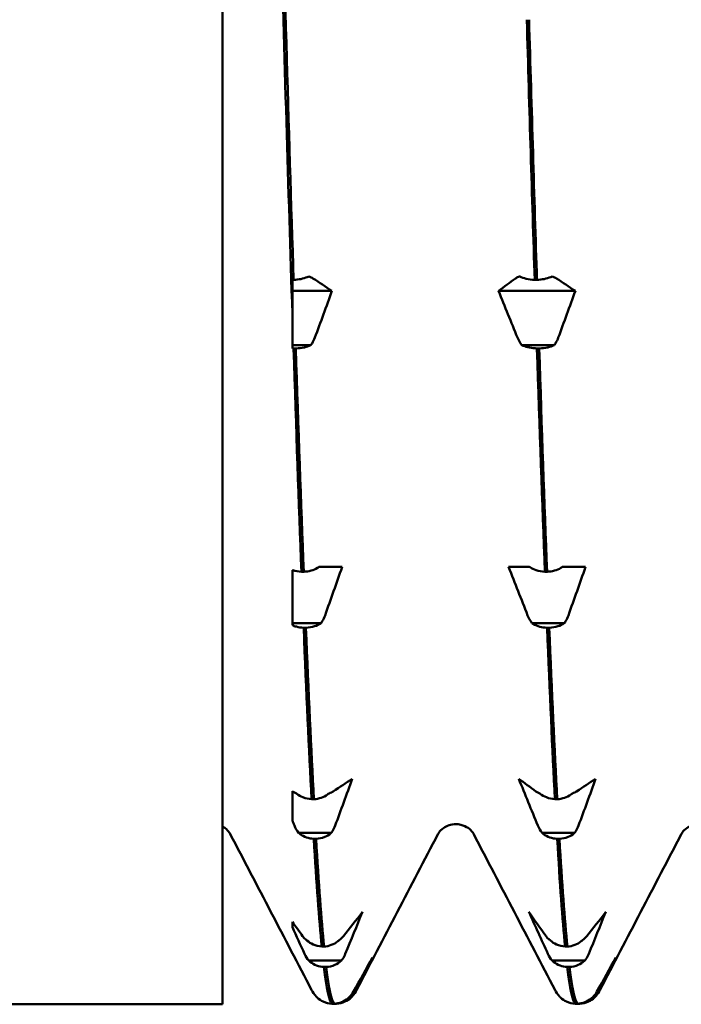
# Model space of a CAD drawing. Header units: millimetres. Extents: x 41 to 198, y 72 to 247.
# Tile 4 of 39: x 100 to 105, y 124 to 132. Entities that reach past the tile are written whole.
import ezdxf

# ---------------------------------------------------------------- set-up
doc = ezdxf.new("R2010")
doc.units = ezdxf.units.MM
doc.layers.add('Видимый контур (ГОСТ)', color=7, linetype='Continuous', lineweight=50)

msp = doc.modelspace()

# ---------------------------------------------------------------- linework, layer by layer
at = {"layer": 'Видимый контур (ГОСТ)'}
for p, q in [((101.3484, 144.9207), (101.3484, 124.3207)), ((101.8695, 129.729), (101.8695, 129.4752)), ((101.8695, 129.729), (101.8784, 129.729)), ((103.6775, 129.729), (103.6945, 129.729)), ((102.1648, 129.6457), (101.8695, 129.6457)), ((103.9809, 129.6457), (103.4077, 129.6457)), ((101.8695, 129.217), (101.8695, 129.4752)), ((102.0082, 129.2418), (101.8695, 129.2418)), ((101.895, 129.2167), (101.878, 129.2167)), ((103.8243, 129.2418), (103.5809, 129.2418)), ((103.7111, 129.2167), (103.6941, 129.2167)), ((101.8695, 127.1502), (101.8695, 127.5619)), ((101.9371, 127.5496), (101.954, 127.5496)), ((102.0672, 127.585), (102.0987, 127.585)), ((102.0987, 127.585), (102.2405, 127.585)), ((103.4833, 127.585), (103.6106, 127.585)), ((103.6106, 127.585), (103.6399, 127.585)), ((103.7532, 127.5496), (103.7701, 127.5496)), ((103.8833, 127.585), (103.9148, 127.585)), ((103.9148, 127.585), (104.0566, 127.585)), ((102.0839, 127.1668), (101.8695, 127.1668)), ((103.9, 127.1668), (103.6566, 127.1668)), ((101.9706, 127.1314), (101.9537, 127.1314)), ((103.7867, 127.1314), (103.7698, 127.1314)), ((101.8695, 125.6919), (101.8695, 125.9108)), ((102.0127, 125.8522), (102.0297, 125.8522)), ((103.8288, 125.8522), (103.8458, 125.8522)), ((102.1595, 125.5998), (101.9162, 125.5998)), ((102.0463, 125.5565), (102.0293, 125.5565)), ((103.9756, 125.5998), (103.7323, 125.5998)), ((103.8624, 125.5565), (103.8454, 125.5565)), ((101.8695, 124.8966), (101.8695, 124.9369)), ((102.0884, 124.7523), (102.1054, 124.7523)), ((103.9045, 124.7523), (103.9215, 124.7523)), ((102.2352, 124.6476), (101.9919, 124.6476)), ((102.122, 124.5993), (102.105, 124.5993)), ((104.0513, 124.6476), (103.808, 124.6476)), ((103.9381, 124.5993), (103.9211, 124.5993)), ((102.3109, 124.375), (102.2942, 124.375)), ((104.127, 124.375), (104.1103, 124.375)), ((101.3484, 124.3207), (99.1111, 124.3207)), ((102.1641, 124.325), (102.1811, 124.325)), ((102.1977, 124.325), (102.1811, 124.325)), ((103.9802, 124.325), (103.9972, 124.325)), ((104.0138, 124.325), (103.9972, 124.325))]:
    msp.add_line(p, q, dxfattribs=at)
for points, knots in [([(101.8784, 129.729), (101.8065, 131.9837), (101.7346, 134.701), (101.6627, 137.1827), (101.5906, 139.6696), (101.5186, 141.8946), (101.4465, 143.2836), (101.4138, 143.914), (101.3811, 144.3764), (101.3484, 144.6445)], [46.629007, 46.629007, 46.629007, 46.629007, 47.375259, 47.375259, 47.375259, 48.123118, 48.123118, 48.123118, 48.462574, 48.462574, 48.462574, 48.462574]), ([(101.3484, 144.4881), (101.4203, 143.7535), (101.4922, 142.0669), (101.5641, 139.8616), (101.6361, 137.6521), (101.7081, 134.9442), (101.7801, 132.436), (101.8099, 131.398), (101.8397, 130.3953), (101.8695, 129.4752)], [-54.687012, -54.687012, -54.687012, -54.687012, -53.940891, -53.940891, -53.940891, -53.193339, -53.193339, -53.193339, -52.883979, -52.883979, -52.883979, -52.883979]), ([(101.8784, 129.729), (101.8971, 129.7294), (101.9155, 129.7313), (101.9503, 129.7382), (101.9665, 129.743), (101.9845, 129.7506), (101.9881, 129.7523), (101.9915, 129.754)], [-0.01787812, -0.01787812, -0.01787812, -0.01787812, -0.01226619, -0.01226619, -0.00665478, -0.00665478, -0.00518933, -0.00518933, -0.00518933, -0.00518933]), ([(103.535, 129.7392), (103.5405, 129.7431), (103.5474, 129.747), (103.5585, 129.7518), (103.5613, 129.7529), (103.5643, 129.754)], [-0.020025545, -0.020025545, -0.020025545, -0.020025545, -0.015139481, -0.015139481, -0.013604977, -0.013604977, -0.013604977, -0.013604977]), ([(103.5643, 129.754), (103.5653, 129.7535), (103.5663, 129.753), (103.5809, 129.746), (103.5964, 129.7407), (103.6336, 129.7321), (103.6553, 129.7295), (103.6775, 129.729)], [-0.01270114, -0.01270114, -0.01270114, -0.01270114, -0.01227254, -0.01227254, -0.00665765, -0.00665765, 0, 0, 0, 0]), ([(103.6945, 129.729), (103.7132, 129.7294), (103.7316, 129.7313), (103.7664, 129.7382), (103.7826, 129.743), (103.8006, 129.7506), (103.8042, 129.7523), (103.8076, 129.754)], [-0.01787812, -0.01787812, -0.01787812, -0.01787812, -0.01226619, -0.01226619, -0.00665478, -0.00665478, -0.00518933, -0.00518933, -0.00518933, -0.00518933]), ([(102.0375, 129.2971), (102.032, 129.2822), (102.0251, 129.2677), (102.014, 129.25), (102.0112, 129.2458), (102.0082, 129.2418)], [-0.020025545, -0.020025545, -0.020025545, -0.020025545, -0.015139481, -0.015139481, -0.013604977, -0.013604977, -0.013604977, -0.013604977]), ([(103.8536, 129.2971), (103.8481, 129.2822), (103.8412, 129.2677), (103.8301, 129.25), (103.8273, 129.2458), (103.8243, 129.2418)], [-0.020025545, -0.020025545, -0.020025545, -0.020025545, -0.015139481, -0.015139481, -0.013604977, -0.013604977, -0.013604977, -0.013604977]), ([(102.0082, 129.2418), (102.0072, 129.2412), (102.0062, 129.2407), (101.9916, 129.2338), (101.976, 129.2285), (101.9389, 129.2199), (101.9171, 129.2172), (101.895, 129.2167)], [-0.01270114, -0.01270114, -0.01270114, -0.01270114, -0.01227254, -0.01227254, -0.00665765, -0.00665765, 0, 0, 0, 0]), ([(103.6941, 129.2167), (103.6754, 129.2172), (103.657, 129.2191), (103.6221, 129.2259), (103.606, 129.2308), (103.588, 129.2384), (103.5844, 129.24), (103.5809, 129.2418)], [-0.01787812, -0.01787812, -0.01787812, -0.01787812, -0.01226619, -0.01226619, -0.00665478, -0.00665478, -0.00518933, -0.00518933, -0.00518933, -0.00518933]), ([(103.8243, 129.2418), (103.8233, 129.2412), (103.8223, 129.2407), (103.8077, 129.2338), (103.7921, 129.2285), (103.755, 129.2199), (103.7332, 129.2172), (103.7111, 129.2167)], [-0.01270114, -0.01270114, -0.01270114, -0.01270114, -0.01227254, -0.01227254, -0.00665765, -0.00665765, 0, 0, 0, 0]), ([(101.8695, 127.5619), (101.8707, 127.5615), (101.8718, 127.5611), (101.8931, 127.5541), (101.9149, 127.5503), (101.9371, 127.5496)], [-0.007039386, -0.007039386, -0.007039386, -0.007039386, -0.006657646, -0.006657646, 0, 0, 0, 0]), ([(101.954, 127.5496), (101.9727, 127.5502), (101.9911, 127.553), (102.026, 127.5626), (102.0422, 127.5695), (102.0602, 127.5802), (102.0638, 127.5826), (102.0672, 127.585)], [-0.01787812, -0.01787812, -0.01787812, -0.01787812, -0.01226619, -0.01226619, -0.00665478, -0.00665478, -0.00518933, -0.00518933, -0.00518933, -0.00518933]), ([(103.6399, 127.585), (103.6409, 127.5843), (103.642, 127.5836), (103.6565, 127.5738), (103.6721, 127.5663), (103.7092, 127.5541), (103.731, 127.5503), (103.7532, 127.5496)], [-0.01270114, -0.01270114, -0.01270114, -0.01270114, -0.01227254, -0.01227254, -0.00665765, -0.00665765, 0, 0, 0, 0]), ([(103.7701, 127.5496), (103.7888, 127.5502), (103.8072, 127.553), (103.8421, 127.5626), (103.8583, 127.5695), (103.8763, 127.5802), (103.8799, 127.5826), (103.8833, 127.585)], [-0.01787812, -0.01787812, -0.01787812, -0.01787812, -0.01226619, -0.01226619, -0.00665478, -0.00665478, -0.00518933, -0.00518933, -0.00518933, -0.00518933]), ([(102.1132, 127.2241), (102.1077, 127.2087), (102.1007, 127.1937), (102.0896, 127.1753), (102.0868, 127.171), (102.0839, 127.1668)], [-0.020025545, -0.020025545, -0.020025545, -0.020025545, -0.015139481, -0.015139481, -0.013604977, -0.013604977, -0.013604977, -0.013604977]), ([(103.9293, 127.2241), (103.9238, 127.2087), (103.9168, 127.1937), (103.9057, 127.1753), (103.9029, 127.171), (103.9, 127.1668)], [-0.020025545, -0.020025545, -0.020025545, -0.020025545, -0.015139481, -0.015139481, -0.013604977, -0.013604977, -0.013604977, -0.013604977]), ([(101.9537, 127.1314), (101.935, 127.132), (101.9165, 127.1348), (101.8888, 127.1425), (101.8789, 127.146), (101.8695, 127.1502)], [-0.017878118, -0.017878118, -0.017878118, -0.017878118, -0.012266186, -0.012266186, -0.008932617, -0.008932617, -0.008932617, -0.008932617]), ([(102.0839, 127.1668), (102.0829, 127.1661), (102.0818, 127.1654), (102.0673, 127.1555), (102.0517, 127.148), (102.0146, 127.1359), (101.9928, 127.1321), (101.9706, 127.1314)], [-0.01270114, -0.01270114, -0.01270114, -0.01270114, -0.01227254, -0.01227254, -0.00665765, -0.00665765, 0, 0, 0, 0]), ([(103.7698, 127.1314), (103.7511, 127.132), (103.7326, 127.1348), (103.6978, 127.1444), (103.6816, 127.1512), (103.6636, 127.162), (103.66, 127.1643), (103.6566, 127.1668)], [-0.01787812, -0.01787812, -0.01787812, -0.01787812, -0.01226619, -0.01226619, -0.00665478, -0.00665478, -0.00518933, -0.00518933, -0.00518933, -0.00518933]), ([(103.9, 127.1668), (103.899, 127.1661), (103.8979, 127.1654), (103.8834, 127.1555), (103.8678, 127.148), (103.8307, 127.1359), (103.8089, 127.1321), (103.7867, 127.1314)], [-0.01270114, -0.01270114, -0.01270114, -0.01270114, -0.01227254, -0.01227254, -0.00665765, -0.00665765, 0, 0, 0, 0]), ([(101.8702, 125.9104), (101.8757, 125.9064), (101.8826, 125.9025), (101.8937, 125.8977), (101.8965, 125.8966), (101.8995, 125.8955)], [-0.020025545, -0.020025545, -0.020025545, -0.020025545, -0.015139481, -0.015139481, -0.013604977, -0.013604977, -0.013604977, -0.013604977]), ([(103.6863, 125.9104), (103.6918, 125.9064), (103.6987, 125.9025), (103.7098, 125.8977), (103.7126, 125.8966), (103.7156, 125.8955)], [-0.020025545, -0.020025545, -0.020025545, -0.020025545, -0.015139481, -0.015139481, -0.013604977, -0.013604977, -0.013604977, -0.013604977]), ([(101.8995, 125.8955), (101.9005, 125.8947), (101.9015, 125.8938), (101.9161, 125.8817), (101.9317, 125.8726), (101.9688, 125.8577), (101.9906, 125.8531), (102.0127, 125.8522)], [-0.01270114, -0.01270114, -0.01270114, -0.01270114, -0.01227254, -0.01227254, -0.00665765, -0.00665765, 0, 0, 0, 0]), ([(102.0297, 125.8522), (102.0484, 125.8529), (102.0668, 125.8563), (102.1017, 125.8681), (102.1178, 125.8765), (102.1358, 125.8897), (102.1394, 125.8925), (102.1429, 125.8955)], [-0.01787812, -0.01787812, -0.01787812, -0.01787812, -0.01226619, -0.01226619, -0.00665478, -0.00665478, -0.00518933, -0.00518933, -0.00518933, -0.00518933]), ([(103.7156, 125.8955), (103.7166, 125.8947), (103.7176, 125.8938), (103.7322, 125.8817), (103.7478, 125.8726), (103.7849, 125.8577), (103.8067, 125.8531), (103.8288, 125.8522)], [-0.01270114, -0.01270114, -0.01270114, -0.01270114, -0.01227254, -0.01227254, -0.00665765, -0.00665765, 0, 0, 0, 0]), ([(103.8458, 125.8522), (103.8645, 125.8529), (103.8829, 125.8563), (103.9178, 125.8681), (103.9339, 125.8765), (103.9519, 125.8897), (103.9555, 125.8925), (103.959, 125.8955)], [-0.01787812, -0.01787812, -0.01787812, -0.01787812, -0.01226619, -0.01226619, -0.00665478, -0.00665478, -0.00518933, -0.00518933, -0.00518933, -0.00518933]), ([(101.4063, 125.591), (101.4045, 125.5945), (101.4013, 125.6006), (101.3855, 125.6199), (101.372, 125.6342), (101.3484, 125.6469)], [0, 0, 0, 0, 0.02017785, 0.02017785, 0.04088364, 0.04088364, 0.04088364, 0.04088364]), ([(102.1888, 125.6551), (102.1833, 125.6402), (102.1764, 125.6258), (102.1653, 125.608), (102.1625, 125.6039), (102.1595, 125.5998)], [-0.020025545, -0.020025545, -0.020025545, -0.020025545, -0.015139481, -0.015139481, -0.013604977, -0.013604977, -0.013604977, -0.013604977]), ([(103.0889, 125.6658), (103.0532, 125.6658), (103.0193, 125.6521), (102.981, 125.6258), (102.9712, 125.6142), (102.9596, 125.5988), (102.957, 125.594), (102.9554, 125.591)], [0, 0, 0, 0, 0.02199959, 0.02199959, 0.04095181, 0.04095181, 0.05821463, 0.05821463, 0.05821463, 0.05821463]), ([(103.2224, 125.591), (103.2199, 125.5958), (103.2151, 125.6063), (103.1886, 125.6316), (103.1754, 125.642), (103.1384, 125.6594), (103.1138, 125.6658), (103.0889, 125.6658)], [0, 0, 0, 0, 0.02813977, 0.02813977, 0.04291563, 0.04291563, 0.05823978, 0.05823978, 0.05823978, 0.05823978]), ([(104.0049, 125.6551), (103.9994, 125.6402), (103.9925, 125.6258), (103.9814, 125.608), (103.9786, 125.6039), (103.9756, 125.5998)], [-0.020025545, -0.020025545, -0.020025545, -0.020025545, -0.015139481, -0.015139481, -0.013604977, -0.013604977, -0.013604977, -0.013604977]), ([(104.905, 125.6658), (104.8693, 125.6658), (104.8354, 125.6521), (104.7971, 125.6258), (104.7873, 125.6142), (104.7757, 125.5988), (104.7731, 125.594), (104.7715, 125.591)], [0, 0, 0, 0, 0.02199959, 0.02199959, 0.04095181, 0.04095181, 0.05821463, 0.05821463, 0.05821463, 0.05821463]), ([(102.0293, 125.5565), (102.0106, 125.5572), (101.9922, 125.5606), (101.9574, 125.5724), (101.9412, 125.5808), (101.9232, 125.5939), (101.9196, 125.5968), (101.9162, 125.5998)], [-0.01787812, -0.01787812, -0.01787812, -0.01787812, -0.01226619, -0.01226619, -0.00665478, -0.00665478, -0.00518933, -0.00518933, -0.00518933, -0.00518933]), ([(102.1595, 125.5998), (102.1585, 125.5989), (102.1575, 125.5981), (102.1429, 125.586), (102.1274, 125.5768), (102.0902, 125.5619), (102.0685, 125.5573), (102.0463, 125.5565)], [-0.01270114, -0.01270114, -0.01270114, -0.01270114, -0.01227254, -0.01227254, -0.00665765, -0.00665765, 0, 0, 0, 0]), ([(103.8454, 125.5565), (103.8267, 125.5572), (103.8083, 125.5606), (103.7735, 125.5724), (103.7573, 125.5808), (103.7393, 125.5939), (103.7357, 125.5968), (103.7323, 125.5998)], [-0.01787812, -0.01787812, -0.01787812, -0.01787812, -0.01226619, -0.01226619, -0.00665478, -0.00665478, -0.00518933, -0.00518933, -0.00518933, -0.00518933]), ([(103.9756, 125.5998), (103.9746, 125.5989), (103.9736, 125.5981), (103.959, 125.586), (103.9435, 125.5768), (103.9063, 125.5619), (103.8846, 125.5573), (103.8624, 125.5565)], [-0.01270114, -0.01270114, -0.01270114, -0.01270114, -0.01227254, -0.01227254, -0.00665765, -0.00665765, 0, 0, 0, 0]), ([(101.9459, 124.8293), (101.9514, 124.8216), (101.9583, 124.8141), (101.9694, 124.8049), (101.9722, 124.8028), (101.9752, 124.8007)], [-0.020025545, -0.020025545, -0.020025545, -0.020025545, -0.015139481, -0.015139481, -0.013604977, -0.013604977, -0.013604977, -0.013604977]), ([(101.9752, 124.8007), (101.9762, 124.7997), (101.9772, 124.7987), (101.9918, 124.7853), (102.0073, 124.775), (102.0445, 124.7584), (102.0662, 124.7533), (102.0884, 124.7523)], [-0.01270114, -0.01270114, -0.01270114, -0.01270114, -0.01227254, -0.01227254, -0.00665765, -0.00665765, 0, 0, 0, 0]), ([(102.1054, 124.7523), (102.1241, 124.7531), (102.1425, 124.7569), (102.1773, 124.7701), (102.1935, 124.7794), (102.2115, 124.7941), (102.2151, 124.7973), (102.2185, 124.8007)], [-0.01787812, -0.01787812, -0.01787812, -0.01787812, -0.01226619, -0.01226619, -0.00665478, -0.00665478, -0.00518933, -0.00518933, -0.00518933, -0.00518933]), ([(103.762, 124.8293), (103.7675, 124.8216), (103.7744, 124.8141), (103.7855, 124.8049), (103.7883, 124.8028), (103.7913, 124.8007)], [-0.020025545, -0.020025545, -0.020025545, -0.020025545, -0.015139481, -0.015139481, -0.013604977, -0.013604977, -0.013604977, -0.013604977]), ([(103.7913, 124.8007), (103.7923, 124.7997), (103.7933, 124.7987), (103.8079, 124.7853), (103.8234, 124.775), (103.8606, 124.7584), (103.8823, 124.7533), (103.9045, 124.7523)], [-0.01270114, -0.01270114, -0.01270114, -0.01270114, -0.01227254, -0.01227254, -0.00665765, -0.00665765, 0, 0, 0, 0]), ([(103.9215, 124.7523), (103.9402, 124.7531), (103.9586, 124.7569), (103.9934, 124.7701), (104.0096, 124.7794), (104.0276, 124.7941), (104.0312, 124.7973), (104.0346, 124.8007)], [-0.01787812, -0.01787812, -0.01787812, -0.01787812, -0.01226619, -0.01226619, -0.00665478, -0.00665478, -0.00518933, -0.00518933, -0.00518933, -0.00518933]), ([(102.2645, 124.6972), (102.259, 124.6838), (102.2521, 124.6709), (102.241, 124.6549), (102.2382, 124.6512), (102.2352, 124.6476)], [-0.020025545, -0.020025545, -0.020025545, -0.020025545, -0.015139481, -0.015139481, -0.013604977, -0.013604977, -0.013604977, -0.013604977]), ([(104.0806, 124.6972), (104.0751, 124.6838), (104.0682, 124.6709), (104.0571, 124.6549), (104.0543, 124.6512), (104.0513, 124.6476)], [-0.020025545, -0.020025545, -0.020025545, -0.020025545, -0.015139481, -0.015139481, -0.013604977, -0.013604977, -0.013604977, -0.013604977]), ([(102.105, 124.5993), (102.0863, 124.6001), (102.0679, 124.6038), (102.0331, 124.617), (102.0169, 124.6263), (101.9989, 124.641), (101.9953, 124.6442), (101.9919, 124.6476)], [-0.01787812, -0.01787812, -0.01787812, -0.01787812, -0.01226619, -0.01226619, -0.00665478, -0.00665478, -0.00518933, -0.00518933, -0.00518933, -0.00518933]), ([(102.2352, 124.6476), (102.2342, 124.6466), (102.2332, 124.6456), (102.2186, 124.6322), (102.203, 124.6219), (102.1659, 124.6053), (102.1441, 124.6002), (102.122, 124.5993)], [-0.01270114, -0.01270114, -0.01270114, -0.01270114, -0.01227254, -0.01227254, -0.00665765, -0.00665765, 0, 0, 0, 0]), ([(103.9211, 124.5993), (103.9024, 124.6001), (103.884, 124.6038), (103.8492, 124.617), (103.833, 124.6263), (103.815, 124.641), (103.8114, 124.6442), (103.808, 124.6476)], [-0.01787812, -0.01787812, -0.01787812, -0.01787812, -0.01226619, -0.01226619, -0.00665478, -0.00665478, -0.00518933, -0.00518933, -0.00518933, -0.00518933]), ([(104.0513, 124.6476), (104.0503, 124.6466), (104.0493, 124.6456), (104.0347, 124.6322), (104.0191, 124.6219), (103.982, 124.6053), (103.9602, 124.6002), (103.9381, 124.5993)], [-0.01270114, -0.01270114, -0.01270114, -0.01270114, -0.01227254, -0.01227254, -0.00665765, -0.00665765, 0, 0, 0, 0]), ([(102.0508, 124.375), (102.0518, 124.374), (102.0529, 124.373), (102.0674, 124.3591), (102.083, 124.3485), (102.1201, 124.3313), (102.1419, 124.326), (102.1641, 124.325)], [-0.01270114, -0.01270114, -0.01270114, -0.01270114, -0.01227254, -0.01227254, -0.00665765, -0.00665765, 0, 0, 0, 0]), ([(102.1811, 124.325), (102.1997, 124.3258), (102.2182, 124.3297), (102.253, 124.3434), (102.2692, 124.353), (102.2872, 124.3682), (102.2908, 124.3715), (102.2942, 124.375)], [-0.01787812, -0.01787812, -0.01787812, -0.01787812, -0.01226619, -0.01226619, -0.00665478, -0.00665478, -0.00518933, -0.00518933, -0.00518933, -0.00518933]), ([(102.3109, 124.375), (102.3099, 124.374), (102.3089, 124.373), (102.2943, 124.3591), (102.2787, 124.3485), (102.2416, 124.3313), (102.2198, 124.326), (102.1977, 124.325)], [-0.01270114, -0.01270114, -0.01270114, -0.01270114, -0.01227254, -0.01227254, -0.00665765, -0.00665765, 0, 0, 0, 0]), ([(102.3402, 124.4155), (102.3347, 124.4046), (102.3277, 124.394), (102.3166, 124.381), (102.3138, 124.378), (102.3109, 124.375)], [-0.020025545, -0.020025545, -0.020025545, -0.020025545, -0.015139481, -0.015139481, -0.013604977, -0.013604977, -0.013604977, -0.013604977]), ([(103.8669, 124.375), (103.8679, 124.374), (103.869, 124.373), (103.8835, 124.3591), (103.8991, 124.3485), (103.9362, 124.3313), (103.958, 124.326), (103.9802, 124.325)], [-0.01270114, -0.01270114, -0.01270114, -0.01270114, -0.01227254, -0.01227254, -0.00665765, -0.00665765, 0, 0, 0, 0]), ([(103.9972, 124.325), (104.0158, 124.3258), (104.0343, 124.3297), (104.0691, 124.3434), (104.0853, 124.353), (104.1033, 124.3682), (104.1069, 124.3715), (104.1103, 124.375)], [-0.01787812, -0.01787812, -0.01787812, -0.01787812, -0.01226619, -0.01226619, -0.00665478, -0.00665478, -0.00518933, -0.00518933, -0.00518933, -0.00518933]), ([(104.127, 124.375), (104.126, 124.374), (104.125, 124.373), (104.1104, 124.3591), (104.0948, 124.3485), (104.0577, 124.3313), (104.0359, 124.326), (104.0138, 124.325)], [-0.01270114, -0.01270114, -0.01270114, -0.01270114, -0.01227254, -0.01227254, -0.00665765, -0.00665765, 0, 0, 0, 0]), ([(104.1563, 124.4155), (104.1508, 124.4046), (104.1438, 124.394), (104.1327, 124.381), (104.1299, 124.378), (104.127, 124.375)], [-0.020025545, -0.020025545, -0.020025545, -0.020025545, -0.015139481, -0.015139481, -0.013604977, -0.013604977, -0.013604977, -0.013604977])]:
    msp.add_open_spline(points, degree=3, knots=knots, dxfattribs=at)
for points in [[(103.6184, 131.6703), (103.6381, 130.9981), (103.6578, 130.3464), (103.6775, 129.729)], [(103.6945, 129.729), (103.6748, 130.3464), (103.6551, 130.9981), (103.6354, 131.6703)], [(101.9915, 129.754), (102.004, 129.7496), (102.0146, 129.7447), (102.023, 129.7392)], [(102.023, 129.7392), (102.0707, 129.7081), (102.1179, 129.6769), (102.1648, 129.6457)], [(103.4077, 129.6457), (103.4496, 129.6769), (103.492, 129.7081), (103.535, 129.7392)], [(103.8076, 129.754), (103.8201, 129.7496), (103.8307, 129.7447), (103.8391, 129.7392)], [(103.8391, 129.7392), (103.8868, 129.7081), (103.934, 129.6769), (103.9809, 129.6457)], [(102.1648, 129.6457), (102.1229, 129.5293), (102.0804, 129.413), (102.0375, 129.2971)], [(103.5494, 129.2971), (103.5018, 129.413), (103.4545, 129.5293), (103.4077, 129.6457)], [(103.9809, 129.6457), (103.939, 129.5293), (103.8965, 129.413), (103.8536, 129.2971)], [(103.5809, 129.2418), (103.5685, 129.258), (103.5578, 129.2766), (103.5494, 129.2971)], [(101.878, 129.2167), (101.8752, 129.2168), (101.8723, 129.2169), (101.8695, 129.217)], [(101.878, 129.2167), (101.8977, 128.6194), (101.9174, 128.0598), (101.9371, 127.5496)], [(101.954, 127.5496), (101.9343, 128.0598), (101.9147, 128.6194), (101.895, 129.2167)], [(103.6941, 129.2167), (103.7138, 128.6194), (103.7335, 128.0598), (103.7532, 127.5496)], [(103.7701, 127.5496), (103.7504, 128.0598), (103.7308, 128.6194), (103.7111, 129.2167)], [(102.2405, 127.585), (102.1986, 127.4644), (102.1561, 127.3441), (102.1132, 127.2241)], [(103.6251, 127.2241), (103.5775, 127.3441), (103.5302, 127.4645), (103.4833, 127.585)], [(104.0566, 127.585), (104.0147, 127.4644), (103.9722, 127.3441), (103.9293, 127.2241)], [(103.6566, 127.1668), (103.6441, 127.1836), (103.6335, 127.2028), (103.6251, 127.2241)], [(101.9537, 127.1314), (101.9733, 126.6497), (101.993, 126.2203), (102.0127, 125.8522)], [(102.0297, 125.8522), (102.01, 126.2203), (101.9903, 126.6497), (101.9706, 127.1314)], [(103.7698, 127.1314), (103.7894, 126.6497), (103.8091, 126.2203), (103.8288, 125.8522)], [(103.8458, 125.8522), (103.8261, 126.2203), (103.8064, 126.6497), (103.7867, 127.1314)], [(102.1744, 125.9104), (102.222, 125.9414), (102.2693, 125.9726), (102.3161, 126.0038)], [(102.3161, 126.0038), (102.2742, 125.8873), (102.2318, 125.7711), (102.1888, 125.6551)], [(103.559, 126.0038), (103.6009, 125.9726), (103.6434, 125.9414), (103.6863, 125.9104)], [(103.7007, 125.6551), (103.6531, 125.7711), (103.6058, 125.8873), (103.559, 126.0038)], [(103.9905, 125.9104), (104.0381, 125.9414), (104.0854, 125.9726), (104.1322, 126.0038)], [(104.1322, 126.0038), (104.0903, 125.8873), (104.0479, 125.7711), (104.0049, 125.6551)], [(101.8695, 125.9108), (101.8698, 125.9107), (101.87, 125.9105), (101.8702, 125.9104)], [(102.1429, 125.8955), (102.1553, 125.8999), (102.166, 125.9049), (102.1744, 125.9104)], [(103.959, 125.8955), (103.9714, 125.8999), (103.9821, 125.9049), (103.9905, 125.9104)], [(101.8846, 125.6551), (101.8796, 125.6674), (101.8746, 125.6797), (101.8695, 125.6919)], [(101.9162, 125.5998), (101.9037, 125.616), (101.8931, 125.6346), (101.8846, 125.6551)], [(103.7323, 125.5998), (103.7198, 125.616), (103.7092, 125.6346), (103.7007, 125.6551)], [(102.0131, 124.4274), (101.8108, 124.8153), (101.6086, 125.2032), (101.4063, 125.591)], [(102.0293, 125.5565), (102.049, 125.2232), (102.0687, 124.9533), (102.0884, 124.7523)], [(102.1054, 124.7523), (102.0857, 124.9533), (102.066, 125.2232), (102.0463, 125.5565)], [(102.9554, 125.591), (102.7531, 125.2032), (102.5509, 124.8153), (102.3487, 124.4274)], [(103.8292, 124.4274), (103.6269, 124.8153), (103.4247, 125.2032), (103.2224, 125.591)], [(103.8454, 125.5565), (103.8651, 125.2232), (103.8848, 124.9533), (103.9045, 124.7523)], [(103.9215, 124.7523), (103.9018, 124.9533), (103.8821, 125.2232), (103.8624, 125.5565)], [(104.7715, 125.591), (104.5692, 125.2032), (104.367, 124.8153), (104.1648, 124.4274)], [(102.2501, 124.8293), (102.2977, 124.8893), (102.345, 124.9495), (102.3918, 125.0098)], [(102.3918, 125.0098), (102.3499, 124.9053), (102.3074, 124.8011), (102.2645, 124.6972)], [(103.6347, 125.0098), (103.6766, 124.9495), (103.719, 124.8893), (103.762, 124.8293)], [(103.7764, 124.6972), (103.7288, 124.8011), (103.6815, 124.9054), (103.6347, 125.0098)], [(104.0662, 124.8293), (104.1138, 124.8893), (104.1611, 124.9495), (104.2079, 125.0098)], [(104.2079, 125.0098), (104.166, 124.9053), (104.1235, 124.8011), (104.0806, 124.6972)], [(101.8695, 124.9369), (101.8948, 124.901), (101.9203, 124.8651), (101.9459, 124.8293)], [(101.9603, 124.6972), (101.9299, 124.7635), (101.8996, 124.83), (101.8695, 124.8966)], [(102.2185, 124.8007), (102.231, 124.809), (102.2416, 124.8187), (102.2501, 124.8293)], [(104.0346, 124.8007), (104.0471, 124.809), (104.0577, 124.8187), (104.0662, 124.8293)], [(101.9919, 124.6476), (101.9794, 124.6621), (101.9687, 124.6788), (101.9603, 124.6972)], [(102.3257, 124.4155), (102.3733, 124.5004), (102.4206, 124.5855), (102.4675, 124.6707)], [(102.4675, 124.6707), (102.4256, 124.5855), (102.3831, 124.5004), (102.3402, 124.4155)], [(103.808, 124.6476), (103.7955, 124.6621), (103.7848, 124.6788), (103.7764, 124.6972)], [(104.1418, 124.4155), (104.1894, 124.5004), (104.2367, 124.5855), (104.2836, 124.6707)], [(104.2836, 124.6707), (104.2417, 124.5855), (104.1992, 124.5004), (104.1563, 124.4155)], [(102.105, 124.5993), (102.1247, 124.4372), (102.1444, 124.3451), (102.1641, 124.325)], [(102.1811, 124.325), (102.1614, 124.3451), (102.1417, 124.4372), (102.122, 124.5993)], [(103.9211, 124.5993), (103.9408, 124.4372), (103.9605, 124.3451), (103.9802, 124.325)], [(103.9972, 124.325), (103.9775, 124.3451), (103.9578, 124.4372), (103.9381, 124.5993)], [(102.0499, 124.3759), (102.0304, 124.3959), (102.0207, 124.4128), (102.0131, 124.4274)], [(102.0499, 124.3759), (102.0502, 124.3756), (102.0505, 124.3753), (102.0508, 124.375)], [(102.2942, 124.375), (102.3067, 124.3869), (102.3173, 124.4005), (102.3257, 124.4155)], [(102.3487, 124.4274), (102.3411, 124.4128), (102.3313, 124.3959), (102.3118, 124.3759)], [(103.866, 124.3759), (103.8465, 124.3959), (103.8368, 124.4128), (103.8292, 124.4274)], [(103.866, 124.3759), (103.8663, 124.3756), (103.8666, 124.3753), (103.8669, 124.375)], [(104.1103, 124.375), (104.1228, 124.3869), (104.1334, 124.4005), (104.1418, 124.4155)], [(104.1648, 124.4274), (104.1572, 124.4128), (104.1474, 124.3959), (104.1279, 124.3759)]]:
    msp.add_open_spline(points, degree=3, dxfattribs=at)

doc.saveas('drawing.dxf')
